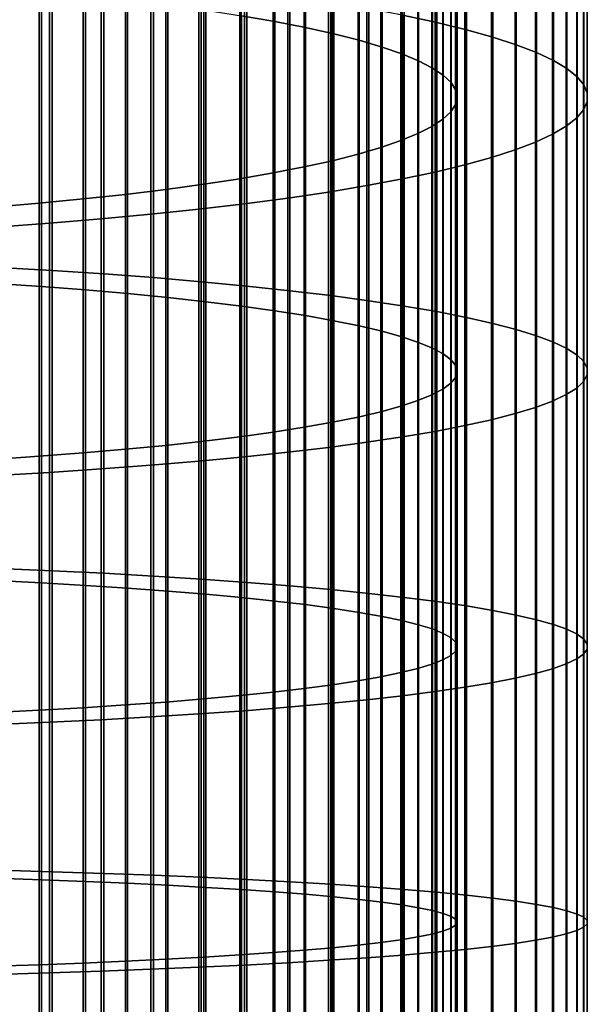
# Model space of a CAD drawing. Header units: metres. Extents: x -28 to 70, y -218 to 28.
# Tile 156 of 256: x 4.84 to 10.5, y -95.31 to -85.49. Entities that reach past the tile are written whole.
import ezdxf

# ---------------------------------------------------------------- set-up
doc = ezdxf.new("R2010")
doc.units = ezdxf.units.M
doc.layers.add('solid_10_261_432_XXX', color=7, linetype='CONTINUOUS')

msp = doc.modelspace()

# ---------------------------------------------------------------- linework, layer by layer
at = {"layer": 'solid_10_261_432_XXX'}
for points in [[(7.384325, -82.637344, 489.848694), (7.384325, -85.510925, 490.287628), (7.052423, -85.453171, 490.704132), (7.052423, -82.56813, 490.263458)], [(7.69119, -82.709618, 489.415588), (7.69119, -85.571236, 489.852692), (7.384325, -85.510925, 490.287628), (7.384325, -82.637344, 489.848694)], [(8.672868, -82.566353, 490.274139), (8.672868, -85.451683, 490.714844), (8.996925, -85.521088, 490.214325), (8.996925, -82.649521, 489.775726)], [(8.996925, -82.649521, 489.775726), (8.996925, -85.521088, 490.214325), (9.291579, -85.592926, 489.69632), (9.291579, -82.735596, 489.259888)], [(7.971979, -82.784706, 488.965607), (7.971979, -85.633904, 489.400787), (7.69119, -85.571236, 489.852692), (7.69119, -82.709618, 489.415588)], [(9.291579, -82.735596, 489.259888), (9.291579, -85.592926, 489.69632), (9.555864, -85.666954, 489.162445), (9.555864, -82.82431, 488.728271)], [(8.225739, -82.862358, 488.500275), (8.225739, -85.6987, 488.933502), (7.971979, -85.633904, 489.400787), (7.971979, -82.784706, 488.965607)], [(9.555864, -82.82431, 488.728271), (9.555864, -85.666954, 489.162445), (9.788918, -85.742935, 488.614502), (9.788918, -82.915359, 488.182617)], [(8.451611, -82.942307, 488.021149), (8.451611, -85.765419, 488.452362), (8.225739, -85.6987, 488.933502), (8.225739, -82.862358, 488.500275)], [(8.648828, -83.024284, 487.529877), (8.648828, -85.833832, 487.959015), (8.451611, -85.765419, 488.452362), (8.451611, -82.942307, 488.021149)], [(9.788918, -82.915359, 488.182617), (9.788918, -85.742935, 488.614502), (9.989978, -85.820625, 488.05426), (9.989978, -83.008453, 487.624725)], [(8.816721, -83.108017, 487.028107), (8.816721, -85.903702, 487.455109), (8.648828, -85.833832, 487.959015), (8.648828, -83.024284, 487.529877)], [(9.989978, -83.008453, 487.624725), (9.989978, -85.820625, 488.05426), (10.158388, -85.899757, 487.483551), (10.158388, -83.103294, 487.056427)], [(8.954721, -83.193214, 486.517548), (8.954721, -85.9748, 486.942413), (8.816721, -85.903702, 487.455109), (8.816721, -83.108017, 487.028107)], [(10.158388, -83.103294, 487.056427), (10.158388, -85.899757, 487.483551), (10.293597, -85.980095, 486.904266), (10.293597, -83.199554, 486.479553)], [(9.062361, -83.279587, 485.999939), (9.062361, -86.046875, 486.422607), (8.954721, -85.9748, 486.942413), (8.954721, -83.193214, 486.517548)], [(10.293597, -83.199554, 486.479553), (10.293597, -85.980095, 486.904266), (10.395164, -86.061356, 486.318237), (10.395164, -83.296928, 485.895996)], [(9.139276, -83.366844, 485.47702), (9.139276, -86.119698, 485.897491), (9.062361, -86.046875, 486.422607), (9.062361, -83.279587, 485.999939)], [(10.395164, -83.296928, 485.895996), (10.395164, -86.061356, 486.318237), (10.462755, -86.14328, 485.727417), (10.462755, -83.395103, 485.307678)], [(9.185204, -83.454689, 484.950592), (9.185204, -86.193001, 485.368835), (9.139276, -86.119698, 485.897491), (9.139276, -83.366844, 485.47702)], [(10.462755, -83.395103, 485.307678), (10.462755, -86.14328, 485.727417), (10.496152, -86.225601, 485.133759), (10.496152, -83.493752, 484.716492)], [(9.199989, -83.542831, 484.422394), (9.199989, -86.266556, 484.838409), (9.185204, -86.193001, 485.368835), (9.185204, -83.454689, 484.950592)], [(10.496152, -83.493752, 484.716492), (10.496152, -86.225601, 485.133759), (10.495243, -86.308052, 484.539185), (10.495243, -83.59256, 484.12442)], [(9.136041, -83.718788, 483.36795), (9.136041, -86.413391, 483.779541), (9.183583, -86.340103, 484.308044), (9.183583, -83.630966, 483.894257)], [(9.183583, -83.630966, 483.894257), (9.183583, -86.340103, 484.308044), (9.199989, -86.266556, 484.838409), (9.199989, -83.542831, 484.422394)], [(10.495243, -83.59256, 484.12442), (10.495243, -86.308052, 484.539185), (10.460032, -86.390358, 483.945618), (10.460032, -83.691193, 483.533356)], [(9.057523, -83.806007, 482.845276), (9.057523, -86.486176, 483.254639), (9.136041, -86.413391, 483.779541), (9.136041, -83.718788, 483.36795)], [(10.460032, -83.691193, 483.533356), (10.460032, -86.390358, 483.945618), (10.390635, -86.47226, 483.355011), (10.390635, -83.78933, 482.945221)], [(8.948297, -83.892326, 482.328003), (8.948297, -86.558205, 482.735168), (9.057523, -86.486176, 483.254639), (9.057523, -83.806007, 482.845276)], [(10.390635, -83.78933, 482.945221), (10.390635, -86.47226, 483.355011), (10.287278, -86.553474, 482.769318), (10.287278, -83.886658, 482.361969)], [(8.80873, -83.977455, 481.817841), (8.80873, -86.62925, 482.2229), (8.948297, -86.558205, 482.735168), (8.948297, -83.892326, 482.328003)], [(10.287278, -83.886658, 482.361969), (10.287278, -86.553474, 482.769318), (10.150299, -86.633751, 482.190399), (10.150299, -83.982849, 481.785522)], [(8.639299, -84.061104, 481.316589), (8.639299, -86.699051, 481.719513), (8.80873, -86.62925, 482.2229), (8.80873, -83.977455, 481.817841)], [(10.150299, -83.982849, 481.785522), (10.150299, -86.633751, 482.190399), (9.980146, -86.712822, 481.620209), (9.980146, -84.077599, 481.217712)], [(8.440577, -84.142982, 480.825897), (8.440577, -86.76738, 481.226746), (8.639299, -86.699051, 481.719513), (8.639299, -84.061104, 481.316589)], [(9.980146, -84.077599, 481.217712), (9.980146, -86.712822, 481.620209), (9.777374, -86.790421, 481.060577), (9.777374, -84.170593, 480.660431)], [(7.958051, -84.300346, 479.882874), (7.958051, -86.898697, 480.279755), (8.213237, -86.834, 480.746277), (8.213237, -84.222816, 480.347473)], [(8.213237, -84.222816, 480.347473), (8.213237, -86.834, 480.746277), (8.440577, -86.76738, 481.226746), (8.440577, -84.142982, 480.825897)], [(9.777374, -84.170593, 480.660431), (9.777374, -86.790421, 481.060577), (9.542647, -86.86631, 480.513336), (9.542647, -84.261528, 480.115479)], [(7.675883, -84.375298, 479.433716), (7.675883, -86.961243, 479.828705), (7.958051, -86.898697, 480.279755), (7.958051, -84.300346, 479.882874)], [(9.542647, -84.261528, 480.115479), (9.542647, -86.86631, 480.513336), (9.276731, -86.940224, 479.980255), (9.276731, -84.350113, 479.584656)], [(7.367691, -84.447411, 479.001556), (7.367691, -87.021423, 479.394684), (7.675883, -86.961243, 479.828705), (7.675883, -84.375298, 479.433716)], [(9.276731, -84.350113, 479.584656), (9.276731, -86.940224, 479.980255), (8.980496, -87.01194, 479.463135), (8.980496, -84.436043, 479.069672)], [(6.677495, -84.582191, 478.193848), (6.677495, -87.133896, 478.583588), (7.034518, -87.079041, 478.979187), (7.034518, -84.516457, 478.587799)], [(7.034518, -84.516457, 478.587799), (7.034518, -87.079041, 478.979187), (7.367691, -87.021423, 479.394684), (7.367691, -84.447411, 479.001556)], [(8.65491, -84.519051, 478.572266), (8.65491, -87.081207, 478.963593), (8.301037, -87.147804, 478.483307), (8.301037, -84.598854, 478.093994)], [(8.980496, -84.436043, 479.069672), (8.980496, -87.01194, 479.463135), (8.65491, -87.081207, 478.963593), (8.65491, -84.519051, 478.572266)], [(6.297833, -84.644394, 477.821075), (6.297833, -87.185806, 478.209259), (6.677495, -87.133896, 478.583588), (6.677495, -84.582191, 478.193848)], [(8.301037, -84.598854, 478.093994), (8.301037, -87.147804, 478.483307), (7.920033, -87.211517, 478.023834), (7.920033, -84.675209, 477.636444)], [(5.475811, -84.757378, 477.144012), (5.475811, -87.28009, 477.529358), (5.896819, -87.234596, 477.857452), (5.896819, -84.702858, 477.470734)], [(5.896819, -84.702858, 477.470734), (5.896819, -87.234596, 477.857452), (6.297833, -87.185806, 478.209259), (6.297833, -84.644394, 477.821075)], [(7.920033, -84.675209, 477.636444), (7.920033, -87.211517, 478.023834), (7.513144, -87.272133, 477.5867), (7.513144, -84.747849, 477.201141)], [(4.57959, -84.853874, 476.565765), (4.57959, -87.360611, 476.948639), (5.036238, -87.322144, 477.226074), (5.036238, -84.80777, 476.84201)], [(5.036238, -84.80777, 476.84201), (5.036238, -87.322144, 477.226074), (5.475811, -87.28009, 477.529358), (5.475811, -84.757378, 477.144012)], [(7.513144, -84.747849, 477.201141), (7.513144, -87.272133, 477.5867), (7.0817, -87.32946, 477.173309), (7.0817, -84.816544, 476.78949)], [(6.627111, -84.881065, 476.402802), (6.627111, -87.383308, 476.785004), (6.150862, -87.433495, 476.423065), (6.150862, -84.941208, 476.042389)], [(7.0817, -84.816544, 476.78949), (7.0817, -87.32946, 477.173309), (6.627111, -87.383308, 476.785004), (6.627111, -84.881065, 476.402802)], [(4.636589, -84.970657, 494.183746), (4.636589, -87.962807, 494.556732), (5.167373, -87.993652, 494.278076), (5.167373, -85.009171, 493.906036)], [(5.65451, -84.996773, 475.709381), (5.65451, -87.479866, 476.088654), (5.139678, -87.522263, 475.782928), (5.139678, -85.047585, 475.404938)], [(5.167373, -85.009171, 493.906036), (5.167373, -87.993652, 494.278076), (5.681269, -88.027779, 493.969727), (5.681269, -85.051781, 493.598755)], [(6.150862, -84.941208, 476.042389), (6.150862, -87.433495, 476.423065), (5.65451, -87.479866, 476.088654), (5.65451, -84.996773, 475.709381)], [(5.139678, -85.047585, 475.404938), (5.139678, -87.522263, 475.782928), (4.608047, -87.560555, 475.506805), (4.608047, -85.09346, 475.129974)], [(5.681269, -85.051781, 493.598755), (5.681269, -88.027779, 493.969727), (6.176596, -88.065079, 493.63269), (6.176596, -85.098351, 493.262878)], [(6.176596, -85.098351, 493.262878), (6.176596, -88.065079, 493.63269), (6.651737, -88.105438, 493.268066), (6.651737, -85.148743, 492.899506)], [(5.059506, -85.209244, 492.463226), (5.059506, -88.153893, 492.830261), (4.603708, -88.122932, 493.110016), (4.603708, -85.170586, 492.742004)], [(6.651737, -85.148743, 492.899506), (6.651737, -88.105438, 493.268066), (7.105137, -88.148712, 492.877075), (7.105137, -85.202774, 492.509857)], [(7.105137, -85.202774, 492.509857), (7.105137, -88.148712, 492.877075), (7.535316, -88.194771, 492.460938), (7.535316, -85.260277, 492.095154)], [(5.498151, -85.25148, 492.15863), (5.498151, -88.187721, 492.524628), (5.059506, -88.153893, 492.830261), (5.059506, -85.209244, 492.463226)], [(5.918155, -85.29715, 491.829285), (5.918155, -88.224297, 492.194153), (5.498151, -88.187721, 492.524628), (5.498151, -85.25148, 492.15863)], [(6.318093, -85.3461, 491.476257), (6.318093, -88.263504, 491.839905), (5.918155, -88.224297, 492.194153), (5.918155, -85.29715, 491.829285)], [(7.535316, -85.260277, 492.095154), (7.535316, -88.194771, 492.460938), (7.940866, -88.243454, 492.021057), (7.940866, -85.321068, 491.656799)], [(6.69661, -85.39817, 491.100769), (6.69661, -88.305206, 491.463135), (6.318093, -88.263504, 491.839905), (6.318093, -85.3461, 491.476257)], [(7.052423, -85.453171, 490.704132), (7.052423, -88.349258, 491.065125), (6.69661, -88.305206, 491.463135), (6.69661, -85.39817, 491.100769)], [(7.940866, -85.321068, 491.656799), (7.940866, -88.243454, 492.021057), (8.320464, -88.294609, 491.558868), (8.320464, -85.384941, 491.196167)], [(8.320464, -85.384941, 491.196167), (8.320464, -88.294609, 491.558868), (8.672868, -88.348068, 491.075867), (8.672868, -85.451683, 490.714844)], [(7.384325, -85.510925, 490.287628), (7.384325, -88.395515, 490.647186), (7.052423, -88.349258, 491.065125), (7.052423, -85.453171, 490.704132)], [(8.672868, -85.451683, 490.714844), (8.672868, -88.348068, 491.075867), (8.996925, -88.403656, 490.573639), (8.996925, -85.521088, 490.214325)], [(7.69119, -85.571236, 489.852692), (7.69119, -88.443817, 490.210754), (7.384325, -88.395515, 490.647186), (7.384325, -85.510925, 490.287628)], [(7.971979, -85.633904, 489.400787), (7.971979, -88.494011, 489.757324), (7.69119, -88.443817, 490.210754), (7.69119, -85.571236, 489.852692)], [(8.996925, -85.521088, 490.214325), (8.996925, -88.403656, 490.573639), (9.291579, -88.461189, 490.053833), (9.291579, -85.592926, 489.69632)], [(9.291579, -85.592926, 489.69632), (9.291579, -88.461189, 490.053833), (9.555864, -88.520477, 489.518158), (9.555864, -85.666954, 489.162445)], [(8.225739, -85.6987, 488.933502), (8.225739, -88.545906, 489.288391), (7.971979, -88.494011, 489.757324), (7.971979, -85.633904, 489.400787)], [(9.555864, -85.666954, 489.162445), (9.555864, -88.520477, 489.518158), (9.788918, -88.581337, 488.968323), (9.788918, -85.742935, 488.614502)], [(8.451611, -85.765419, 488.452362), (8.451611, -88.599342, 488.805603), (8.225739, -88.545906, 489.288391), (8.225739, -85.6987, 488.933502)], [(8.648828, -85.833832, 487.959015), (8.648828, -88.654137, 488.310547), (8.451611, -88.599342, 488.805603), (8.451611, -85.765419, 488.452362)], [(9.788918, -85.742935, 488.614502), (9.788918, -88.581337, 488.968323), (9.989978, -88.643555, 488.406158), (9.989978, -85.820625, 488.05426)], [(8.816721, -85.903702, 487.455109), (8.816721, -88.710098, 487.804932), (8.648828, -88.654137, 488.310547), (8.648828, -85.833832, 487.959015)], [(9.989978, -85.820625, 488.05426), (9.989978, -88.643555, 488.406158), (10.158388, -88.70694, 487.833466), (10.158388, -85.899757, 487.483551)], [(8.954721, -85.9748, 486.942413), (8.954721, -88.767036, 487.290466), (8.816721, -88.710098, 487.804932), (8.816721, -85.903702, 487.455109)], [(9.062361, -86.046875, 486.422607), (9.062361, -88.824768, 486.76889), (8.954721, -88.767036, 487.290466), (8.954721, -85.9748, 486.942413)], [(10.158388, -85.899757, 487.483551), (10.158388, -88.70694, 487.833466), (10.293597, -88.771278, 487.252167), (10.293597, -85.980095, 486.904266)], [(10.293597, -85.980095, 486.904266), (10.293597, -88.771278, 487.252167), (10.395164, -88.836357, 486.664154), (10.395164, -86.061356, 486.318237)], [(9.139276, -86.119698, 485.897491), (9.139276, -88.883087, 486.241943), (9.062361, -88.824768, 486.76889), (9.062361, -86.046875, 486.422607)], [(10.395164, -86.061356, 486.318237), (10.395164, -88.836357, 486.664154), (10.462755, -88.901978, 486.071289), (10.462755, -86.14328, 485.727417)], [(9.185204, -86.193001, 485.368835), (9.185204, -88.941803, 485.711487), (9.139276, -88.883087, 486.241943), (9.139276, -86.119698, 485.897491)], [(10.462755, -86.14328, 485.727417), (10.462755, -88.901978, 486.071289), (10.496152, -88.967911, 485.475586), (10.496152, -86.225601, 485.133759)], [(9.183583, -86.340103, 484.308044), (9.183583, -89.059608, 484.647034), (9.199989, -89.00071, 485.17923), (9.199989, -86.266556, 484.838409)], [(9.199989, -86.266556, 484.838409), (9.199989, -89.00071, 485.17923), (9.185204, -88.941803, 485.711487), (9.185204, -86.193001, 485.368835)], [(10.496152, -86.225601, 485.133759), (10.496152, -88.967911, 485.475586), (10.495243, -89.033943, 484.878967), (10.495243, -86.308052, 484.539185)], [(9.136041, -86.413391, 483.779541), (9.136041, -89.118309, 484.116699), (9.183583, -89.059608, 484.647034), (9.183583, -86.340103, 484.308044)], [(10.495243, -86.308052, 484.539185), (10.495243, -89.033943, 484.878967), (10.460032, -89.099861, 484.283356), (10.460032, -86.390358, 483.945618)], [(9.057523, -86.486176, 483.254639), (9.057523, -89.176605, 483.589996), (9.136041, -89.118309, 484.116699), (9.136041, -86.413391, 483.779541)], [(10.390635, -86.47226, 483.355011), (10.390635, -89.165459, 483.690735), (10.287278, -89.230507, 483.102997), (10.287278, -86.553474, 482.769318)], [(10.460032, -86.390358, 483.945618), (10.460032, -89.099861, 484.283356), (10.390635, -89.165459, 483.690735), (10.390635, -86.47226, 483.355011)], [(8.80873, -86.62925, 482.2229), (8.80873, -89.291191, 482.554688), (8.948297, -89.234299, 483.068756), (8.948297, -86.558205, 482.735168)], [(8.948297, -86.558205, 482.735168), (8.948297, -89.234299, 483.068756), (9.057523, -89.176605, 483.589996), (9.057523, -86.486176, 483.254639)], [(10.287278, -86.553474, 482.769318), (10.287278, -89.230507, 483.102997), (10.150299, -89.2948, 482.522095), (10.150299, -86.633751, 482.190399)], [(8.639299, -86.699051, 481.719513), (8.639299, -89.347099, 482.049591), (8.80873, -89.291191, 482.554688), (8.80873, -86.62925, 482.2229)], [(10.150299, -86.633751, 482.190399), (10.150299, -89.2948, 482.522095), (9.980146, -89.358124, 481.949951), (9.980146, -86.712822, 481.620209)], [(8.213237, -86.834, 480.746277), (8.213237, -89.455185, 481.073029), (8.440577, -89.401825, 481.555145), (8.440577, -86.76738, 481.226746)], [(8.440577, -86.76738, 481.226746), (8.440577, -89.401825, 481.555145), (8.639299, -89.347099, 482.049591), (8.639299, -86.699051, 481.719513)], [(9.980146, -86.712822, 481.620209), (9.980146, -89.358124, 481.949951), (9.777374, -89.42028, 481.388397), (9.777374, -86.790421, 481.060577)], [(7.958051, -86.898697, 480.279755), (7.958051, -89.506996, 480.604858), (8.213237, -89.455185, 481.073029), (8.213237, -86.834, 480.746277)], [(9.542647, -86.86631, 480.513336), (9.542647, -89.481056, 480.839264), (9.276731, -89.54026, 480.304352), (9.276731, -86.940224, 479.980255)], [(9.777374, -86.790421, 481.060577), (9.777374, -89.42028, 481.388397), (9.542647, -89.481056, 480.839264), (9.542647, -86.86631, 480.513336)], [(7.367691, -87.021423, 479.394684), (7.367691, -89.605293, 479.716766), (7.675883, -89.557091, 480.152283), (7.675883, -86.961243, 479.828705)], [(7.675883, -86.961243, 479.828705), (7.675883, -89.557091, 480.152283), (7.958051, -89.506996, 480.604858), (7.958051, -86.898697, 480.279755)], [(9.276731, -86.940224, 479.980255), (9.276731, -89.54026, 480.304352), (8.980496, -89.597694, 479.785431), (8.980496, -87.01194, 479.463135)], [(7.034518, -87.079041, 478.979187), (7.034518, -89.651443, 479.299835), (7.367691, -89.605293, 479.716766), (7.367691, -87.021423, 479.394684)], [(8.980496, -87.01194, 479.463135), (8.980496, -89.597694, 479.785431), (8.65491, -89.653175, 479.28418), (8.65491, -87.081207, 478.963593)], [(6.297833, -87.185806, 478.209259), (6.297833, -89.736946, 478.527252), (6.677495, -89.695374, 478.902893), (6.677495, -87.133896, 478.583588)], [(6.677495, -87.133896, 478.583588), (6.677495, -89.695374, 478.902893), (7.034518, -89.651443, 479.299835), (7.034518, -87.079041, 478.979187)], [(8.301037, -87.147804, 478.483307), (8.301037, -89.706512, 478.802246), (7.920033, -89.757538, 478.341217), (7.920033, -87.211517, 478.023834)], [(8.65491, -87.081207, 478.963593), (8.65491, -89.653175, 479.28418), (8.301037, -89.706512, 478.802246), (8.301037, -87.147804, 478.483307)], [(5.475811, -87.28009, 477.529358), (5.475811, -89.812462, 477.845001), (5.896819, -89.776024, 478.174225), (5.896819, -87.234596, 477.857452)], [(5.896819, -87.234596, 477.857452), (5.896819, -89.776024, 478.174225), (6.297833, -89.736946, 478.527252), (6.297833, -87.185806, 478.209259)], [(7.920033, -87.211517, 478.023834), (7.920033, -89.757538, 478.341217), (7.513144, -89.806091, 477.902557), (7.513144, -87.272133, 477.5867)], [(4.57959, -87.360611, 476.948639), (4.57959, -89.876953, 477.262299), (5.036238, -89.846146, 477.54068), (5.036238, -87.322144, 477.226074)], [(5.036238, -87.322144, 477.226074), (5.036238, -89.846146, 477.54068), (5.475811, -89.812462, 477.845001), (5.475811, -87.28009, 477.529358)], [(7.0817, -87.32946, 477.173309), (7.0817, -89.852005, 477.487732), (6.627111, -89.895126, 477.098083), (6.627111, -87.383308, 476.785004)], [(7.513144, -87.272133, 477.5867), (7.513144, -89.806091, 477.902557), (7.0817, -89.852005, 477.487732), (7.0817, -87.32946, 477.173309)], [(6.150862, -87.433495, 476.423065), (6.150862, -89.935326, 476.734894), (5.65451, -89.972466, 476.399353), (5.65451, -87.479866, 476.088654)], [(6.627111, -87.383308, 476.785004), (6.627111, -89.895126, 477.098083), (6.150862, -89.935326, 476.734894), (6.150862, -87.433495, 476.423065)], [(5.139678, -87.522263, 475.782928), (5.139678, -90.006424, 476.09256), (4.608047, -90.037086, 475.815521), (4.608047, -87.560555, 475.506805)], [(5.65451, -87.479866, 476.088654), (5.65451, -89.972466, 476.399353), (5.139678, -90.006424, 476.09256), (5.139678, -87.522263, 475.782928)], [(4.636589, -87.962807, 494.556732), (4.636589, -90.964096, 494.847107), (5.167373, -90.987251, 494.567719), (5.167373, -87.993652, 494.278076)], [(5.167373, -87.993652, 494.278076), (5.167373, -90.987251, 494.567719), (5.681269, -91.012871, 494.258545), (5.681269, -88.027779, 493.969727)], [(5.681269, -88.027779, 493.969727), (5.681269, -91.012871, 494.258545), (6.176596, -91.040871, 493.920593), (6.176596, -88.065079, 493.63269)], [(5.059506, -88.153893, 492.830261), (5.059506, -91.107536, 493.116058), (4.603708, -91.084297, 493.396545), (4.603708, -88.122932, 493.110016)], [(6.176596, -88.065079, 493.63269), (6.176596, -91.040871, 493.920593), (6.651737, -91.071167, 493.555023), (6.651737, -88.105438, 493.268066)], [(6.651737, -88.105438, 493.268066), (6.651737, -91.071167, 493.555023), (7.105137, -91.103653, 493.162964), (7.105137, -88.148712, 492.877075)], [(7.105137, -88.148712, 492.877075), (7.105137, -91.103653, 493.162964), (7.535316, -91.138222, 492.745728), (7.535316, -88.194771, 492.460938)], [(5.498151, -88.187721, 492.524628), (5.498151, -91.132935, 492.809601), (5.059506, -91.107536, 493.116058), (5.059506, -88.153893, 492.830261)], [(5.918155, -88.224297, 492.194153), (5.918155, -91.160393, 492.47821), (5.498151, -91.132935, 492.809601), (5.498151, -88.187721, 492.524628)], [(6.318093, -88.263504, 491.839905), (6.318093, -91.189819, 492.123047), (5.918155, -91.160393, 492.47821), (5.918155, -88.224297, 492.194153)], [(7.535316, -88.194771, 492.460938), (7.535316, -91.138222, 492.745728), (7.940866, -91.174774, 492.304688), (7.940866, -88.243454, 492.021057)], [(7.940866, -88.243454, 492.021057), (7.940866, -91.174774, 492.304688), (8.320464, -91.213173, 491.841248), (8.320464, -88.294609, 491.558868)], [(6.69661, -88.305206, 491.463135), (6.69661, -91.221123, 491.74527), (6.318093, -91.189819, 492.123047), (6.318093, -88.263504, 491.839905)], [(7.052423, -88.349258, 491.065125), (7.052423, -91.254196, 491.346161), (6.69661, -91.221123, 491.74527), (6.69661, -88.305206, 491.463135)], [(8.320464, -88.294609, 491.558868), (8.320464, -91.213173, 491.841248), (8.672868, -91.253304, 491.356964), (8.672868, -88.348068, 491.075867)], [(8.672868, -88.348068, 491.075867), (8.672868, -91.253304, 491.356964), (8.996925, -91.295029, 490.853394), (8.996925, -88.403656, 490.573639)], [(7.384325, -88.395515, 490.647186), (7.384325, -91.288918, 490.927124), (7.052423, -91.254196, 491.346161), (7.052423, -88.349258, 491.065125)], [(7.69119, -88.443817, 490.210754), (7.69119, -91.32518, 490.489532), (7.384325, -91.288918, 490.927124), (7.384325, -88.395515, 490.647186)], [(7.971979, -88.494011, 489.757324), (7.971979, -91.362854, 490.034882), (7.69119, -91.32518, 490.489532), (7.69119, -88.443817, 490.210754)], [(8.996925, -88.403656, 490.573639), (8.996925, -91.295029, 490.853394), (9.291579, -91.338211, 490.332214), (9.291579, -88.461189, 490.053833)], [(8.225739, -88.545906, 489.288391), (8.225739, -91.40181, 489.564728), (7.971979, -91.362854, 490.034882), (7.971979, -88.494011, 489.757324)], [(9.291579, -88.461189, 490.053833), (9.291579, -91.338211, 490.332214), (9.555864, -91.382721, 489.795074), (9.555864, -88.520477, 489.518158)], [(9.555864, -88.520477, 489.518158), (9.555864, -91.382721, 489.795074), (9.788918, -91.428406, 489.243774), (9.788918, -88.581337, 488.968323)], [(8.451611, -88.599342, 488.805603), (8.451611, -91.441925, 489.080627), (8.225739, -91.40181, 489.564728), (8.225739, -88.545906, 489.288391)], [(8.648828, -88.654137, 488.310547), (8.648828, -91.483055, 488.584259), (8.451611, -91.441925, 489.080627), (8.451611, -88.599342, 488.805603)], [(9.788918, -88.581337, 488.968323), (9.788918, -91.428406, 489.243774), (9.989978, -91.475113, 488.680115), (9.989978, -88.643555, 488.406158)], [(8.816721, -88.710098, 487.804932), (8.816721, -91.525063, 488.077301), (8.648828, -91.483055, 488.584259), (8.648828, -88.654137, 488.310547)], [(8.954721, -88.767036, 487.290466), (8.954721, -91.567802, 487.561462), (8.816721, -91.525063, 488.077301), (8.816721, -88.710098, 487.804932)], [(9.989978, -88.643555, 488.406158), (9.989978, -91.475113, 488.680115), (10.158388, -91.52269, 488.105896), (10.158388, -88.70694, 487.833466)], [(10.158388, -88.70694, 487.833466), (10.158388, -91.52269, 488.105896), (10.293597, -91.570984, 487.523041), (10.293597, -88.771278, 487.252167)], [(9.062361, -88.824768, 486.76889), (9.062361, -91.611137, 487.038483), (8.954721, -91.567802, 487.561462), (8.954721, -88.767036, 487.290466)], [(9.139276, -88.883087, 486.241943), (9.139276, -91.654922, 486.510132), (9.062361, -91.611137, 487.038483), (9.062361, -88.824768, 486.76889)], [(10.293597, -88.771278, 487.252167), (10.293597, -91.570984, 487.523041), (10.395164, -91.619843, 486.933441), (10.395164, -88.836357, 486.664154)], [(10.395164, -88.836357, 486.664154), (10.395164, -91.619843, 486.933441), (10.462755, -91.669098, 486.33902), (10.462755, -88.901978, 486.071289)], [(9.185204, -88.941803, 485.711487), (9.185204, -91.698997, 485.978241), (9.139276, -91.654922, 486.510132), (9.139276, -88.883087, 486.241943)], [(10.462755, -88.901978, 486.071289), (10.462755, -91.669098, 486.33902), (10.496152, -91.71859, 485.74173), (10.496152, -88.967911, 485.475586)], [(9.183583, -89.059608, 484.647034), (9.183583, -91.78743, 484.91098), (9.199989, -91.743217, 485.44458), (9.199989, -89.00071, 485.17923)], [(9.199989, -89.00071, 485.17923), (9.199989, -91.743217, 485.44458), (9.185204, -91.698997, 485.978241), (9.185204, -88.941803, 485.711487)], [(10.495243, -89.033943, 484.878967), (10.495243, -91.768166, 485.143494), (10.460032, -91.81765, 484.546295), (10.460032, -89.099861, 484.283356)], [(10.496152, -88.967911, 485.475586), (10.496152, -91.71859, 485.74173), (10.495243, -91.768166, 485.143494), (10.495243, -89.033943, 484.878967)], [(9.057523, -89.176605, 483.589996), (9.057523, -91.875252, 483.851105), (9.136041, -91.831497, 484.379211), (9.136041, -89.118309, 484.116699)], [(9.136041, -89.118309, 484.116699), (9.136041, -91.831497, 484.379211), (9.183583, -91.78743, 484.91098), (9.183583, -89.059608, 484.647034)], [(10.460032, -89.099861, 484.283356), (10.460032, -91.81765, 484.546295), (10.390635, -91.866882, 483.952087), (10.390635, -89.165459, 483.690735)], [(8.948297, -89.234299, 483.068756), (8.948297, -91.918564, 483.328461), (9.057523, -91.875252, 483.851105), (9.057523, -89.176605, 483.589996)], [(10.287278, -89.230507, 483.102997), (10.287278, -91.915718, 483.362793), (10.150299, -91.963982, 482.780365), (10.150299, -89.2948, 482.522095)], [(10.390635, -89.165459, 483.690735), (10.390635, -91.866882, 483.952087), (10.287278, -91.915718, 483.362793), (10.287278, -89.230507, 483.102997)], [(8.639299, -89.347099, 482.049591), (8.639299, -92.003235, 482.30658), (8.80873, -91.961273, 482.813049), (8.80873, -89.291191, 482.554688)], [(8.80873, -89.291191, 482.554688), (8.80873, -91.961273, 482.813049), (8.948297, -91.918564, 483.328461), (8.948297, -89.234299, 483.068756)], [(10.150299, -89.2948, 482.522095), (10.150299, -91.963982, 482.780365), (9.980146, -92.011513, 482.206665), (9.980146, -89.358124, 481.949951)], [(8.213237, -89.455185, 481.073029), (8.213237, -92.084373, 481.327393), (8.440577, -92.044319, 481.810791), (8.440577, -89.401825, 481.555145)], [(8.440577, -89.401825, 481.555145), (8.440577, -92.044319, 481.810791), (8.639299, -92.003235, 482.30658), (8.639299, -89.347099, 482.049591)], [(9.777374, -89.42028, 481.388397), (9.777374, -92.058174, 481.643616), (9.542647, -92.103798, 481.093018), (9.542647, -89.481056, 480.839264)], [(9.980146, -89.358124, 481.949951), (9.980146, -92.011513, 482.206665), (9.777374, -92.058174, 481.643616), (9.777374, -89.42028, 481.388397)], [(7.675883, -89.557091, 480.152283), (7.675883, -92.160873, 480.404205), (7.958051, -92.123268, 480.858002), (7.958051, -89.506996, 480.604858)], [(7.958051, -89.506996, 480.604858), (7.958051, -92.123268, 480.858002), (8.213237, -92.084373, 481.327393), (8.213237, -89.455185, 481.073029)], [(9.542647, -89.481056, 480.839264), (9.542647, -92.103798, 481.093018), (9.276731, -92.148239, 480.556671), (9.276731, -89.54026, 480.304352)], [(7.034518, -89.651443, 479.299835), (7.034518, -92.231697, 479.5495), (7.367691, -92.197052, 479.967529), (7.367691, -89.605293, 479.716766)], [(7.367691, -89.605293, 479.716766), (7.367691, -92.197052, 479.967529), (7.675883, -92.160873, 480.404205), (7.675883, -89.557091, 480.152283)], [(8.980496, -89.597694, 479.785431), (8.980496, -92.191353, 480.036377), (8.65491, -92.232994, 479.533783), (8.65491, -89.653175, 479.28418)], [(9.276731, -89.54026, 480.304352), (9.276731, -92.148239, 480.556671), (8.980496, -92.191353, 480.036377), (8.980496, -89.597694, 479.785431)], [(6.297833, -89.736946, 478.527252), (6.297833, -92.295883, 478.774841), (6.677495, -92.264679, 479.151489), (6.677495, -89.695374, 478.902893)], [(6.677495, -89.695374, 478.902893), (6.677495, -92.264679, 479.151489), (7.034518, -92.231697, 479.5495), (7.034518, -89.651443, 479.299835)], [(8.301037, -89.706512, 478.802246), (8.301037, -92.273041, 479.050568), (7.920033, -92.31134, 478.588287), (7.920033, -89.757538, 478.341217)], [(8.65491, -89.653175, 479.28418), (8.65491, -92.232994, 479.533783), (8.301037, -92.273041, 479.050568), (8.301037, -89.706512, 478.802246)], [(5.036238, -89.846146, 477.54068), (5.036238, -92.377853, 477.785645), (5.475811, -92.35257, 478.090759), (5.475811, -89.812462, 477.845001)], [(5.475811, -89.812462, 477.845001), (5.475811, -92.35257, 478.090759), (5.896819, -92.325218, 478.420868), (5.896819, -89.776024, 478.174225)], [(5.896819, -89.776024, 478.174225), (5.896819, -92.325218, 478.420868), (6.297833, -92.295883, 478.774841), (6.297833, -89.736946, 478.527252)], [(7.513144, -89.806091, 477.902557), (7.513144, -92.347786, 478.148468), (7.0817, -92.382256, 477.732544), (7.0817, -89.852005, 477.487732)], [(7.920033, -89.757538, 478.341217), (7.920033, -92.31134, 478.588287), (7.513144, -92.347786, 478.148468), (7.513144, -89.806091, 477.902557)], [(4.57959, -89.876953, 477.262299), (4.57959, -92.400978, 477.506531), (5.036238, -92.377853, 477.785645), (5.036238, -89.846146, 477.54068)], [(6.627111, -89.895126, 477.098083), (6.627111, -92.414627, 477.341858), (6.150862, -92.444801, 476.977692), (6.150862, -89.935326, 476.734894)], [(7.0817, -89.852005, 477.487732), (7.0817, -92.382256, 477.732544), (6.627111, -92.414627, 477.341858), (6.627111, -89.895126, 477.098083)], [(5.139678, -90.006424, 476.09256), (5.139678, -92.498169, 476.333649), (4.608047, -92.521187, 476.055847), (4.608047, -90.037086, 475.815521)], [(5.65451, -89.972466, 476.399353), (5.65451, -92.472679, 476.641266), (5.139678, -92.498169, 476.333649), (5.139678, -90.006424, 476.09256)], [(6.150862, -89.935326, 476.734894), (6.150862, -92.444801, 476.977692), (5.65451, -92.472679, 476.641266), (5.65451, -89.972466, 476.399353)], [(4.636589, -90.964096, 494.847107), (4.636589, -93.972252, 495.054688), (5.167373, -93.987694, 494.77475), (5.167373, -90.987251, 494.567719)], [(5.167373, -90.987251, 494.567719), (5.167373, -93.987694, 494.77475), (5.681269, -94.004784, 494.464996), (5.681269, -91.012871, 494.258545)], [(5.059506, -91.107536, 493.116058), (5.059506, -94.06794, 493.320312), (4.603708, -94.052437, 493.601349), (4.603708, -91.084297, 493.396545)], [(5.681269, -91.012871, 494.258545), (5.681269, -94.004784, 494.464996), (6.176596, -94.023468, 494.126404), (6.176596, -91.040871, 493.920593)], [(6.176596, -91.040871, 493.920593), (6.176596, -94.023468, 494.126404), (6.651737, -94.043671, 493.760132), (6.651737, -91.071167, 493.555023)], [(6.651737, -91.071167, 493.555023), (6.651737, -94.043671, 493.760132), (7.105137, -94.065346, 493.36734), (7.105137, -91.103653, 493.162964)], [(5.498151, -91.132935, 492.809601), (5.498151, -94.084877, 493.013275), (5.059506, -94.06794, 493.320312), (5.059506, -91.107536, 493.116058)], [(5.918155, -91.160393, 492.47821), (5.918155, -94.103195, 492.681274), (5.498151, -94.084877, 493.013275), (5.498151, -91.132935, 492.809601)], [(6.318093, -91.189819, 492.123047), (6.318093, -94.122826, 492.325439), (5.918155, -94.103195, 492.681274), (5.918155, -91.160393, 492.47821)], [(6.69661, -91.221123, 491.74527), (6.69661, -94.143707, 491.94693), (6.318093, -94.122826, 492.325439), (6.318093, -91.189819, 492.123047)], [(7.105137, -91.103653, 493.162964), (7.105137, -94.065346, 493.36734), (7.535316, -94.088409, 492.94931), (7.535316, -91.138222, 492.745728)], [(7.535316, -91.138222, 492.745728), (7.535316, -94.088409, 492.94931), (7.940866, -94.112785, 492.507416), (7.940866, -91.174774, 492.304688)], [(7.940866, -91.174774, 492.304688), (7.940866, -94.112785, 492.507416), (8.320464, -94.138405, 492.043091), (8.320464, -91.213173, 491.841248)], [(7.052423, -91.254196, 491.346161), (7.052423, -94.165771, 491.547089), (6.69661, -94.143707, 491.94693), (6.69661, -91.221123, 491.74527)], [(7.384325, -91.288918, 490.927124), (7.384325, -94.188934, 491.127228), (7.052423, -94.165771, 491.547089), (7.052423, -91.254196, 491.346161)], [(7.69119, -91.32518, 490.489532), (7.69119, -94.21312, 490.688812), (7.384325, -94.188934, 491.127228), (7.384325, -91.288918, 490.927124)], [(8.320464, -91.213173, 491.841248), (8.320464, -94.138405, 492.043091), (8.672868, -94.165176, 491.557892), (8.672868, -91.253304, 491.356964)], [(8.672868, -91.253304, 491.356964), (8.672868, -94.165176, 491.557892), (8.996925, -94.193008, 491.053375), (8.996925, -91.295029, 490.853394)], [(7.971979, -91.362854, 490.034882), (7.971979, -94.238251, 490.233307), (7.69119, -94.21312, 490.688812), (7.69119, -91.32518, 490.489532)], [(8.225739, -91.40181, 489.564728), (8.225739, -94.264244, 489.762238), (7.971979, -94.238251, 490.233307), (7.971979, -91.362854, 490.034882)], [(8.996925, -91.295029, 490.853394), (8.996925, -94.193008, 491.053375), (9.291579, -94.221817, 490.531189), (9.291579, -91.338211, 490.332214)], [(9.291579, -91.338211, 490.332214), (9.291579, -94.221817, 490.531189), (9.555864, -94.251511, 489.993042), (9.555864, -91.382721, 489.795074)], [(9.555864, -91.382721, 489.795074), (9.555864, -94.251511, 489.993042), (9.788918, -94.281982, 489.440674), (9.788918, -91.428406, 489.243774)], [(8.451611, -91.441925, 489.080627), (8.451611, -94.291, 489.277222), (8.225739, -94.264244, 489.762238), (8.225739, -91.40181, 489.564728)], [(8.648828, -91.483055, 488.584259), (8.648828, -94.318443, 488.779907), (8.451611, -94.291, 489.277222), (8.451611, -91.441925, 489.080627)], [(8.816721, -91.525063, 488.077301), (8.816721, -94.346466, 488.271973), (8.648828, -94.318443, 488.779907), (8.648828, -91.483055, 488.584259)], [(9.788918, -91.428406, 489.243774), (9.788918, -94.281982, 489.440674), (9.989978, -94.313141, 488.875946), (9.989978, -91.475113, 488.680115)], [(9.989978, -91.475113, 488.680115), (9.989978, -94.313141, 488.875946), (10.158388, -94.344879, 488.300659), (10.158388, -91.52269, 488.105896)], [(8.954721, -91.567802, 487.561462), (8.954721, -94.374977, 487.755157), (8.816721, -94.346466, 488.271973), (8.816721, -91.525063, 488.077301)], [(9.062361, -91.611137, 487.038483), (9.062361, -94.403885, 487.231171), (8.954721, -94.374977, 487.755157), (8.954721, -91.567802, 487.561462)], [(10.158388, -91.52269, 488.105896), (10.158388, -94.344879, 488.300659), (10.293597, -94.377098, 487.716675), (10.293597, -91.570984, 487.523041)], [(10.293597, -91.570984, 487.523041), (10.293597, -94.377098, 487.716675), (10.395164, -94.409691, 487.125946), (10.395164, -91.619843, 486.933441)], [(9.139276, -91.654922, 486.510132), (9.139276, -94.43309, 486.701843), (9.062361, -94.403885, 487.231171), (9.062361, -91.611137, 487.038483)], [(9.185204, -91.698997, 485.978241), (9.185204, -94.462494, 486.168945), (9.139276, -94.43309, 486.701843), (9.139276, -91.654922, 486.510132)], [(10.395164, -91.619843, 486.933441), (10.395164, -94.409691, 487.125946), (10.462755, -94.442551, 486.530396), (10.462755, -91.669098, 486.33902)], [(10.462755, -91.669098, 486.33902), (10.462755, -94.442551, 486.530396), (10.496152, -94.475563, 485.931976), (10.496152, -91.71859, 485.74173)], [(9.183583, -91.78743, 484.91098), (9.183583, -94.521484, 485.09964), (9.199989, -94.491989, 485.634247), (9.199989, -91.743217, 485.44458)], [(9.199989, -91.743217, 485.44458), (9.199989, -94.491989, 485.634247), (9.185204, -94.462494, 486.168945), (9.185204, -91.698997, 485.978241)], [(10.495243, -91.768166, 485.143494), (10.495243, -94.508636, 485.332611), (10.460032, -94.541641, 484.734283), (10.460032, -91.81765, 484.546295)], [(10.496152, -91.71859, 485.74173), (10.496152, -94.475563, 485.931976), (10.495243, -94.508636, 485.332611), (10.495243, -91.768166, 485.143494)], [(8.948297, -91.918564, 483.328461), (8.948297, -94.608963, 483.514099), (9.057523, -94.58007, 484.03775), (9.057523, -91.875252, 483.851105)], [(9.057523, -91.875252, 483.851105), (9.057523, -94.58007, 484.03775), (9.136041, -94.55088, 484.566864), (9.136041, -91.831497, 484.379211)], [(9.136041, -91.831497, 484.379211), (9.136041, -94.55088, 484.566864), (9.183583, -94.521484, 485.09964), (9.183583, -91.78743, 484.91098)], [(10.390635, -91.866882, 483.952087), (10.390635, -94.574493, 484.138916), (10.287278, -94.607063, 483.548523), (10.287278, -91.915718, 483.362793)], [(10.460032, -91.81765, 484.546295), (10.460032, -94.541641, 484.734283), (10.390635, -94.574493, 484.138916), (10.390635, -91.866882, 483.952087)], [(8.639299, -92.003235, 482.30658), (8.639299, -94.665451, 482.490265), (8.80873, -94.637451, 482.997711), (8.80873, -91.961273, 482.813049)], [(8.80873, -91.961273, 482.813049), (8.80873, -94.637451, 482.997711), (8.948297, -94.608963, 483.514099), (8.948297, -91.918564, 483.328461)], [(10.150299, -91.963982, 482.780365), (10.150299, -94.639259, 482.964966), (9.980146, -94.670975, 482.390167), (9.980146, -92.011513, 482.206665)], [(10.287278, -91.915718, 483.362793), (10.287278, -94.607063, 483.548523), (10.150299, -94.639259, 482.964966), (10.150299, -91.963982, 482.780365)], [(8.213237, -92.084373, 481.327393), (8.213237, -94.719574, 481.509247), (8.440577, -94.692856, 481.993561), (8.440577, -92.044319, 481.810791)], [(8.440577, -92.044319, 481.810791), (8.440577, -94.692856, 481.993561), (8.639299, -94.665451, 482.490265), (8.639299, -92.003235, 482.30658)], [(9.777374, -92.058174, 481.643616), (9.777374, -94.702095, 481.82605), (9.542647, -94.732529, 481.274414), (9.542647, -92.103798, 481.093018)], [(9.980146, -92.011513, 482.206665), (9.980146, -94.670975, 482.390167), (9.777374, -94.702095, 481.82605), (9.777374, -92.058174, 481.643616)], [(7.367691, -92.197052, 479.967529), (7.367691, -94.794746, 480.14679), (7.675883, -94.770607, 480.58429), (7.675883, -92.160873, 480.404205)], [(7.675883, -92.160873, 480.404205), (7.675883, -94.770607, 480.58429), (7.958051, -94.745522, 481.03894), (7.958051, -92.123268, 480.858002)], [(7.958051, -92.123268, 480.858002), (7.958051, -94.745522, 481.03894), (8.213237, -94.719574, 481.509247), (8.213237, -92.084373, 481.327393)], [(9.276731, -92.148239, 480.556671), (9.276731, -94.762177, 480.737061), (8.980496, -94.790939, 480.215759), (8.980496, -92.191353, 480.036377)], [(9.542647, -92.103798, 481.093018), (9.542647, -94.732529, 481.274414), (9.276731, -94.762177, 480.737061), (9.276731, -92.148239, 480.556671)], [(6.297833, -92.295883, 478.774841), (6.297833, -94.860672, 478.951813), (6.677495, -94.839851, 479.329163), (6.677495, -92.264679, 479.151489)], [(6.677495, -92.264679, 479.151489), (6.677495, -94.839851, 479.329163), (7.034518, -94.817848, 479.727936), (7.034518, -92.231697, 479.5495)], [(7.034518, -92.231697, 479.5495), (7.034518, -94.817848, 479.727936), (7.367691, -94.794746, 480.14679), (7.367691, -92.197052, 479.967529)], [(8.301037, -92.273041, 479.050568), (8.301037, -94.845428, 479.228088), (7.920033, -94.870979, 478.764923), (7.920033, -92.31134, 478.588287)], [(8.65491, -92.232994, 479.533783), (8.65491, -94.818718, 479.712219), (8.301037, -94.845428, 479.228088), (8.301037, -92.273041, 479.050568)], [(8.980496, -92.191353, 480.036377), (8.980496, -94.790939, 480.215759), (8.65491, -94.818718, 479.712219), (8.65491, -92.232994, 479.533783)], [(5.036238, -92.377853, 477.785645), (5.036238, -94.915352, 477.960724), (5.475811, -94.898483, 478.266449), (5.475811, -92.35257, 478.090759)], [(5.475811, -92.35257, 478.090759), (5.475811, -94.898483, 478.266449), (5.896819, -94.880234, 478.597168), (5.896819, -92.325218, 478.420868)], [(5.896819, -92.325218, 478.420868), (5.896819, -94.880234, 478.597168), (6.297833, -94.860672, 478.951813), (6.297833, -92.295883, 478.774841)], [(7.513144, -92.347786, 478.148468), (7.513144, -94.895294, 478.324249), (7.0817, -94.918289, 477.907532), (7.0817, -92.382256, 477.732544)], [(7.920033, -92.31134, 478.588287), (7.920033, -94.870979, 478.764923), (7.513144, -94.895294, 478.324249), (7.513144, -92.347786, 478.148468)], [(4.57959, -92.400978, 477.506531), (4.57959, -94.930779, 477.681091), (5.036238, -94.915352, 477.960724), (5.036238, -92.377853, 477.785645)], [(6.150862, -92.444801, 476.977692), (6.150862, -94.960007, 477.151276), (5.65451, -94.978607, 476.814178), (5.65451, -92.472679, 476.641266)], [(6.627111, -92.414627, 477.341858), (6.627111, -94.93988, 477.516113), (6.150862, -94.960007, 477.151276), (6.150862, -92.444801, 476.977692)], [(7.0817, -92.382256, 477.732544), (7.0817, -94.918289, 477.907532), (6.627111, -94.93988, 477.516113), (6.627111, -92.414627, 477.341858)], [(5.139678, -92.498169, 476.333649), (5.139678, -94.995613, 476.505981), (4.608047, -95.010971, 476.227661), (4.608047, -92.521187, 476.055847)], [(5.65451, -92.472679, 476.641266), (5.65451, -94.978607, 476.814178), (5.139678, -94.995613, 476.505981), (5.139678, -92.498169, 476.333649)], [(4.636589, -93.972252, 495.054688), (4.636589, -96.984978, 495.179291), (5.167373, -96.992706, 494.899048), (5.167373, -93.987694, 494.77475)], [(5.167373, -93.987694, 494.77475), (5.167373, -96.992706, 494.899048), (5.681269, -97.001251, 494.588928), (5.681269, -94.004784, 494.464996)], [(5.681269, -94.004784, 494.464996), (5.681269, -97.001251, 494.588928), (6.176596, -97.010597, 494.249969), (6.176596, -94.023468, 494.126404)], [(6.176596, -94.023468, 494.126404), (6.176596, -97.010597, 494.249969), (6.651737, -97.020706, 493.88327), (6.651737, -94.043671, 493.760132)], [(5.059506, -94.06794, 493.320312), (5.059506, -97.032845, 493.442963), (4.603708, -97.025085, 493.724304), (4.603708, -94.052437, 493.601349)], [(5.498151, -94.084877, 493.013275), (5.498151, -97.041313, 493.135559), (5.059506, -97.032845, 493.442963), (5.059506, -94.06794, 493.320312)], [(5.918155, -94.103195, 492.681274), (5.918155, -97.050476, 492.803192), (5.498151, -97.041313, 493.135559), (5.498151, -94.084877, 493.013275)], [(6.318093, -94.122826, 492.325439), (6.318093, -97.060295, 492.44693), (5.918155, -97.050476, 492.803192), (5.918155, -94.103195, 492.681274)], [(6.69661, -94.143707, 491.94693), (6.69661, -97.07074, 492.067993), (6.318093, -97.060295, 492.44693), (6.318093, -94.122826, 492.325439)], [(6.651737, -94.043671, 493.760132), (6.651737, -97.020706, 493.88327), (7.105137, -97.031548, 493.490021), (7.105137, -94.065346, 493.36734)], [(7.105137, -94.065346, 493.36734), (7.105137, -97.031548, 493.490021), (7.535316, -97.043083, 493.071503), (7.535316, -94.088409, 492.94931)], [(7.535316, -94.088409, 492.94931), (7.535316, -97.043083, 493.071503), (7.940866, -97.055275, 492.62912), (7.940866, -94.112785, 492.507416)], [(7.940866, -94.112785, 492.507416), (7.940866, -97.055275, 492.62912), (8.320464, -97.068092, 492.164276), (8.320464, -94.138405, 492.043091)], [(8.320464, -94.138405, 492.043091), (8.320464, -97.068092, 492.164276), (8.672868, -97.081482, 491.678528), (8.672868, -94.165176, 491.557892)], [(7.052423, -94.165771, 491.547089), (7.052423, -97.081779, 491.667694), (6.69661, -97.07074, 492.067993), (6.69661, -94.143707, 491.94693)], [(7.384325, -94.188934, 491.127228), (7.384325, -97.093361, 491.247375), (7.052423, -97.081779, 491.667694), (7.052423, -94.165771, 491.547089)], [(7.69119, -94.21312, 490.688812), (7.69119, -97.105461, 490.808441), (7.384325, -97.093361, 491.247375), (7.384325, -94.188934, 491.127228)], [(7.971979, -94.238251, 490.233307), (7.971979, -97.118034, 490.352417), (7.69119, -97.105461, 490.808441), (7.69119, -94.21312, 490.688812)], [(8.225739, -94.264244, 489.762238), (8.225739, -97.131035, 489.880798), (7.971979, -97.118034, 490.352417), (7.971979, -94.238251, 490.233307)], [(8.672868, -94.165176, 491.557892), (8.672868, -97.081482, 491.678528), (8.996925, -97.095406, 491.173401), (8.996925, -94.193008, 491.053375)], [(8.996925, -94.193008, 491.053375), (8.996925, -97.095406, 491.173401), (9.291579, -97.10981, 490.650635), (9.291579, -94.221817, 490.531189)], [(9.291579, -94.221817, 490.531189), (9.291579, -97.10981, 490.650635), (9.555864, -97.124664, 490.111877), (9.555864, -94.251511, 489.993042)], [(8.451611, -94.291, 489.277222), (8.451611, -97.144417, 489.395233), (8.225739, -97.131035, 489.880798), (8.225739, -94.264244, 489.762238)], [(8.648828, -94.318443, 488.779907), (8.648828, -97.158142, 488.897369), (8.451611, -97.144417, 489.395233), (8.451611, -94.291, 489.277222)], [(8.816721, -94.346466, 488.271973), (8.816721, -97.172157, 488.388855), (8.648828, -97.158142, 488.897369), (8.648828, -94.318443, 488.779907)], [(9.555864, -94.251511, 489.993042), (9.555864, -97.124664, 490.111877), (9.788918, -97.139908, 489.558899), (9.788918, -94.281982, 489.440674)], [(9.788918, -94.281982, 489.440674), (9.788918, -97.139908, 489.558899), (9.989978, -97.155495, 488.9935), (9.989978, -94.313141, 488.875946)], [(9.989978, -94.313141, 488.875946), (9.989978, -97.155495, 488.9935), (10.158388, -97.171364, 488.417542), (10.158388, -94.344879, 488.300659)], [(8.954721, -94.374977, 487.755157), (8.954721, -97.186417, 487.871429), (8.816721, -97.172157, 488.388855), (8.816721, -94.346466, 488.271973)], [(9.062361, -94.403885, 487.231171), (9.062361, -97.200882, 487.346863), (8.954721, -97.186417, 487.871429), (8.954721, -94.374977, 487.755157)], [(9.139276, -94.43309, 486.701843), (9.139276, -97.215485, 486.816925), (9.062361, -97.200882, 487.346863), (9.062361, -94.403885, 487.231171)], [(9.185204, -94.462494, 486.168945), (9.185204, -97.230194, 486.283417), (9.139276, -97.215485, 486.816925), (9.139276, -94.43309, 486.701843)], [(10.158388, -94.344879, 488.300659), (10.158388, -97.171364, 488.417542), (10.293597, -97.187485, 487.832916), (10.293597, -94.377098, 487.716675)], [(10.293597, -94.377098, 487.716675), (10.293597, -97.187485, 487.832916), (10.395164, -97.203781, 487.241516), (10.395164, -94.409691, 487.125946)], [(10.395164, -94.409691, 487.125946), (10.395164, -97.203781, 487.241516), (10.462755, -97.220222, 486.645294), (10.462755, -94.442551, 486.530396)], [(9.136041, -94.55088, 484.566864), (9.136041, -97.274406, 484.679504), (9.183583, -97.259705, 485.212891), (9.183583, -94.521484, 485.09964)], [(9.183583, -94.521484, 485.09964), (9.183583, -97.259705, 485.212891), (9.199989, -97.244949, 485.748108), (9.199989, -94.491989, 485.634247)], [(9.199989, -94.491989, 485.634247), (9.199989, -97.244949, 485.748108), (9.185204, -97.230194, 486.283417), (9.185204, -94.462494, 486.168945)], [(10.495243, -94.508636, 485.332611), (10.495243, -97.253273, 485.446136), (10.460032, -97.269783, 484.847107), (10.460032, -94.541641, 484.734283)], [(10.462755, -94.442551, 486.530396), (10.462755, -97.220222, 486.645294), (10.496152, -97.236732, 486.046173), (10.496152, -94.475563, 485.931976)], [(10.496152, -94.475563, 485.931976), (10.496152, -97.236732, 486.046173), (10.495243, -97.253273, 485.446136), (10.495243, -94.508636, 485.332611)], [(8.80873, -94.637451, 482.997711), (8.80873, -97.317711, 483.108551), (8.948297, -97.303459, 483.625549), (8.948297, -94.608963, 483.514099)], [(8.948297, -94.608963, 483.514099), (8.948297, -97.303459, 483.625549), (9.057523, -97.289009, 484.149811), (9.057523, -94.58007, 484.03775)], [(9.057523, -94.58007, 484.03775), (9.057523, -97.289009, 484.149811), (9.136041, -97.274406, 484.679504), (9.136041, -94.55088, 484.566864)], [(10.287278, -94.607063, 483.548523), (10.287278, -97.302505, 483.660004), (10.150299, -97.318611, 483.075775), (10.150299, -94.639259, 482.964966)], [(10.390635, -94.574493, 484.138916), (10.390635, -97.286217, 484.251099), (10.287278, -97.302505, 483.660004), (10.287278, -94.607063, 483.548523)], [(10.460032, -94.541641, 484.734283), (10.460032, -97.269783, 484.847107), (10.390635, -97.286217, 484.251099), (10.390635, -94.574493, 484.138916)], [(7.958051, -94.745522, 481.03894), (7.958051, -97.371765, 481.147583), (8.213237, -97.358788, 481.618408), (8.213237, -94.719574, 481.509247)], [(8.213237, -94.719574, 481.509247), (8.213237, -97.358788, 481.618408), (8.440577, -97.345421, 482.103271), (8.440577, -94.692856, 481.993561)], [(8.440577, -94.692856, 481.993561), (8.440577, -97.345421, 482.103271), (8.639299, -97.331711, 482.600555), (8.639299, -94.665451, 482.490265)], [(8.639299, -94.665451, 482.490265), (8.639299, -97.331711, 482.600555), (8.80873, -97.317711, 483.108551), (8.80873, -94.637451, 482.997711)], [(9.777374, -94.702095, 481.82605), (9.777374, -97.350044, 481.935577), (9.542647, -97.365265, 481.383301), (9.542647, -94.732529, 481.274414)], [(9.980146, -94.670975, 482.390167), (9.980146, -97.334473, 482.500336), (9.777374, -97.350044, 481.935577), (9.777374, -94.702095, 481.82605)], [(10.150299, -94.639259, 482.964966), (10.150299, -97.318611, 483.075775), (9.980146, -97.334473, 482.500336), (9.980146, -94.670975, 482.390167)], [(6.677495, -94.839851, 479.329163), (6.677495, -97.418945, 479.435852), (7.034518, -97.407944, 479.835083), (7.034518, -94.817848, 479.727936)], [(7.034518, -94.817848, 479.727936), (7.034518, -97.407944, 479.835083), (7.367691, -97.396385, 480.254395), (7.367691, -94.794746, 480.14679)], [(7.367691, -94.794746, 480.14679), (7.367691, -97.396385, 480.254395), (7.675883, -97.384308, 480.692383), (7.675883, -94.770607, 480.58429)], [(7.675883, -94.770607, 480.58429), (7.675883, -97.384308, 480.692383), (7.958051, -97.371765, 481.147583), (7.958051, -94.745522, 481.03894)], [(8.65491, -94.818718, 479.712219), (8.65491, -97.408379, 479.819336), (8.301037, -97.421738, 479.334625), (8.301037, -94.845428, 479.228088)], [(8.980496, -94.790939, 480.215759), (8.980496, -97.394478, 480.323456), (8.65491, -97.408379, 479.819336), (8.65491, -94.818718, 479.712219)], [(9.276731, -94.762177, 480.737061), (9.276731, -97.380096, 480.845337), (8.980496, -97.394478, 480.323456), (8.980496, -94.790939, 480.215759)], [(9.542647, -94.732529, 481.274414), (9.542647, -97.365265, 481.383301), (9.276731, -97.380096, 480.845337), (9.276731, -94.762177, 480.737061)], [(4.57959, -94.930779, 477.681091), (4.57959, -97.464424, 477.785889), (5.036238, -97.456711, 478.065857), (5.036238, -94.915352, 477.960724)], [(5.036238, -94.915352, 477.960724), (5.036238, -97.456711, 478.065857), (5.475811, -97.448273, 478.371887), (5.475811, -94.898483, 478.266449)], [(5.475811, -94.898483, 478.266449), (5.475811, -97.448273, 478.371887), (5.896819, -97.439148, 478.703003), (5.896819, -94.880234, 478.597168)], [(5.896819, -94.880234, 478.597168), (5.896819, -97.439148, 478.703003), (6.297833, -97.429359, 479.058075), (6.297833, -94.860672, 478.951813)], [(6.297833, -94.860672, 478.951813), (6.297833, -97.429359, 479.058075), (6.677495, -97.418945, 479.435852), (6.677495, -94.839851, 479.329163)], [(7.0817, -94.918289, 477.907532), (7.0817, -97.458176, 478.012573), (6.627111, -97.468979, 477.620728), (6.627111, -94.93988, 477.516113)], [(7.513144, -94.895294, 478.324249), (7.513144, -97.446678, 478.429779), (7.0817, -97.458176, 478.012573), (7.0817, -94.918289, 477.907532)], [(7.920033, -94.870979, 478.764923), (7.920033, -97.434517, 478.870941), (7.513144, -97.446678, 478.429779), (7.513144, -94.895294, 478.324249)], [(8.301037, -94.845428, 479.228088), (8.301037, -97.421738, 479.334625), (7.920033, -97.434517, 478.870941), (7.920033, -94.870979, 478.764923)], [(5.139678, -94.995613, 476.505981), (5.139678, -97.496857, 476.609436), (4.608047, -97.504539, 476.33078), (4.608047, -95.010971, 476.227661)], [(5.65451, -94.978607, 476.814178), (5.65451, -97.48835, 476.917999), (5.139678, -97.496857, 476.609436), (5.139678, -94.995613, 476.505981)], [(6.150862, -94.960007, 477.151276), (6.150862, -97.47905, 477.255463), (5.65451, -97.48835, 476.917999), (5.65451, -94.978607, 476.814178)], [(6.627111, -94.93988, 477.516113), (6.627111, -97.468979, 477.620728), (6.150862, -97.47905, 477.255463), (6.150862, -94.960007, 477.151276)]]:
    msp.add_3dface(points, dxfattribs=at)

doc.saveas('drawing.dxf')
